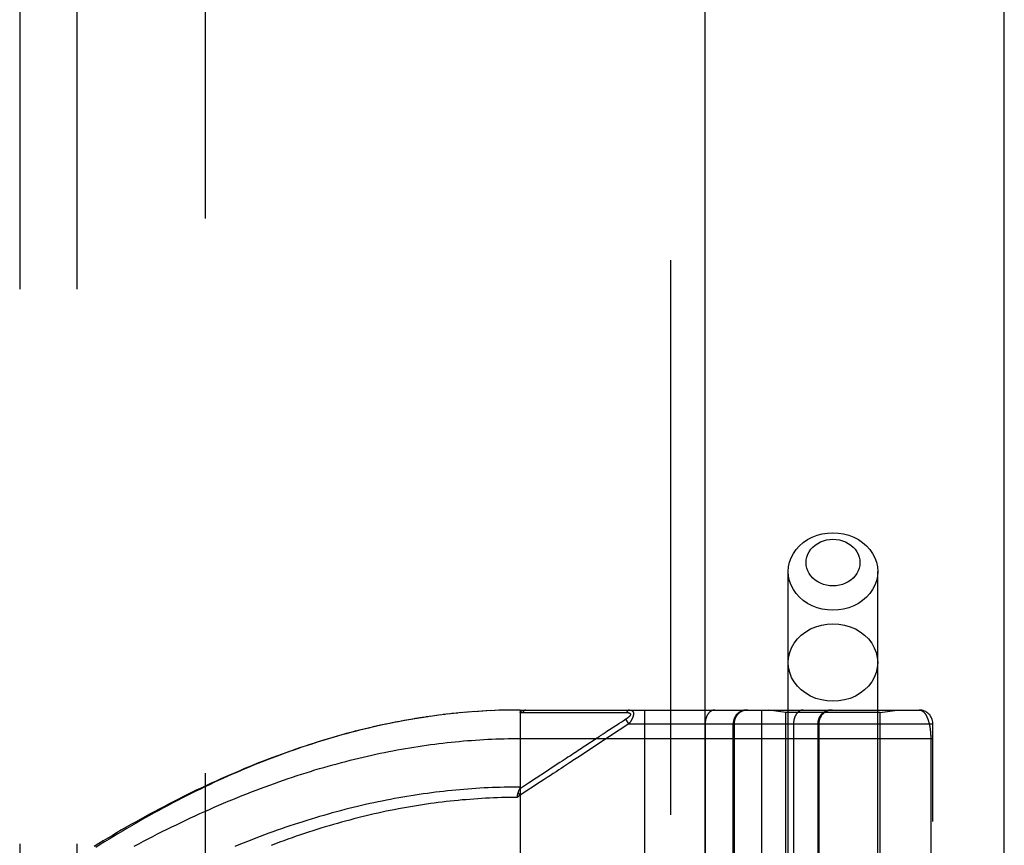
# Model space of a CAD drawing. Header units: inches. Extents: x 0 to 221, y 0 to 143.
# Tile 106 of 256: x 95.04 to 97.2, y 60.13 to 61.93. Entities that reach past the tile are written whole.
import ezdxf

# ---------------------------------------------------------------- set-up
doc = ezdxf.new("R2010")
doc.units = ezdxf.units.IN
doc.header["$LTSCALE"] = 12.142857
doc.header["$MEASUREMENT"] = 0
doc.linetypes.add('HIDDEN', pattern=[0.2, 0.1, -0.1])
doc.layers.get('0').update_dxf_attribs({"linetype": 'CONTINUOUS'})
for name, color, linetype in [('DEFAULT_2', 8, 'HIDDEN'), ('RIGHTHAND_DOOR_ASSEMBLY', 7, 'CONTINUOUS'), ('SUBPANEL', 7, 'CONTINUOUS')]:
    doc.layers.add(name, color=color, linetype=linetype)

msp = doc.modelspace()

# ---------------------------------------------------------------- linework, layer by layer
at = {"color": 3, "linetype": 'Continuous'}
msp.add_line((97.1972, 33.5496), (97.1972, 110.0793), dxfattribs=at)
at = {"layer": 'DEFAULT_2', "color": 8, "linetype": 'HIDDEN'}
msp.add_line((95.4472, 103.9976), (95.4472, 34.8936), dxfattribs=at)
at = {"layer": 'RIGHTHAND_DOOR_ASSEMBLY', "color": 8, "linetype": 'HIDDEN'}
for p, q in [((96.4665, 105.1206), (96.4665, 33.7706)), ((96.724, 57.5426), (96.724, 60.725)), ((96.92, 57.5426), (96.92, 60.725)), ((96.0368, 60.4182), (96.0249, 60.4173)), ((96.046, 60.4188), (96.0343, 60.418)), ((96.0551, 60.4194), (96.0437, 60.4187)), ((96.0642, 60.4199), (96.053, 60.4193)), ((96.0733, 60.4204), (96.0624, 60.4198)), ((96.0824, 60.4208), (96.0717, 60.4203)), ((96.0915, 60.4211), (96.0811, 60.4207)), ((96.1006, 60.4214), (96.0904, 60.4211)), ((96.1097, 60.4216), (96.0997, 60.4213)), ((96.1188, 60.4217), (96.1091, 60.4216)), ((96.1279, 60.4218), (96.1184, 60.4217)), ((96.137, 60.4218), (96.1277, 60.4218)), ((96.137, 60.4218), (97.0107, 60.4218)), ((96.137, 60.4218), (96.137, 59.7571)), ((96.4092, 60.4218), (96.4092, 57.7193)), ((96.6657, 60.4218), (96.6657, 57.7193)), ((96.719, 60.4166), (96.6815, 60.4218)), ((96.925, 60.4166), (96.9625, 60.4218)), ((95.9357, 60.4072), (95.921, 60.405)), ((95.9449, 60.4085), (95.9305, 60.4065)), ((95.9542, 60.4098), (95.94, 60.4078)), ((95.9634, 60.411), (95.9495, 60.4092)), ((95.9726, 60.4121), (95.959, 60.4104)), ((95.9818, 60.4131), (95.9684, 60.4116)), ((95.991, 60.4141), (95.9779, 60.4127)), ((96.0002, 60.4151), (95.9873, 60.4138)), ((96.0094, 60.416), (95.9967, 60.4147)), ((96.0185, 60.4168), (96.0061, 60.4157)), ((96.0277, 60.4175), (96.0155, 60.4165)), ((96.143, 60.4162), (96.167, 60.4162)), ((96.3356, 60.4163), (96.3393, 60.4163)), ((96.3393, 60.4163), (96.3427, 60.4163)), ((96.3427, 60.4163), (96.346, 60.4163)), ((96.346, 60.4163), (96.3506, 60.4163)), ((96.3506, 60.4163), (96.3536, 60.4163)), ((96.3536, 60.4163), (96.3698, 60.4164)), ((96.3624, 60.3977), (96.36, 60.3962)), ((96.3687, 60.4019), (96.3624, 60.3977)), ((96.3753, 60.3918), (96.3687, 60.4019)), ((96.925, 60.4166), (96.719, 60.4166)), ((96.719, 59.8706), (96.719, 60.4166)), ((96.925, 59.8706), (96.925, 60.4166)), ((96.3463, 60.3872), (96.3249, 60.3731)), ((96.3753, 60.3918), (96.3326, 60.3637)), ((96.35, 60.3896), (96.3463, 60.3872)), ((96.36, 60.3962), (96.3548, 60.3928)), ((96.3753, 60.3918), (97.0407, 60.3918)), ((96.5422, 60.3918), (96.5422, 57.7493)), ((96.6032, 59.8706), (96.6032, 60.3918)), ((96.6055, 60.3918), (96.6055, 59.8706)), ((96.92, 60.3906), (96.724, 60.3906)), ((96.7357, 60.3918), (96.7357, 57.7493)), ((96.7888, 60.3918), (96.7888, 57.7493)), ((96.7908, 60.3918), (96.7908, 57.7493)), ((97.0407, 57.7493), (97.0407, 60.3918)), ((96.137, 60.3593), (97.0407, 60.3593)), ((96.2987, 60.3559), (96.2855, 60.3472)), ((97.0361, 60.3602), (97.0361, 60.0781)), ((96.155, 60.2614), (96.1358, 60.2488)), ((96.137, 60.2351), (96.1302, 60.2305)), ((96.1302, 60.2305), (96.1309, 60.2336)), ((96.1309, 60.2336), (96.1312, 60.2348)), ((96.1312, 60.2348), (96.1314, 60.2361)), ((96.137, 60.2351), (96.1329, 60.2413))]:
    msp.add_line(p, q, dxfattribs=at)
at = {"layer": 'RIGHTHAND_DOOR_ASSEMBLY', "color": 3, "linetype": 'Continuous'}
msp.add_line((96.5415, 105.1206), (96.5415, 33.7706), dxfattribs=at)
at = {"layer": 'RIGHTHAND_DOOR_ASSEMBLY', "color": 8, "linetype": 'HIDDEN'}
for points in [[(96.724, 60.725), (96.7247, 60.7352), (96.7268, 60.7453), (96.7303, 60.755), (96.7352, 60.7644), (96.7413, 60.7732), (96.7486, 60.7812), (96.757, 60.7885), (96.7663, 60.7948), (96.7764, 60.8001), (96.7872, 60.8043), (96.7985, 60.8074), (96.8102, 60.8092), (96.822, 60.8098)], [(96.822, 60.8098), (96.8338, 60.8092), (96.8454, 60.8074), (96.8567, 60.8043), (96.8675, 60.8001), (96.8776, 60.7948), (96.887, 60.7885), (96.8953, 60.7812), (96.9026, 60.7732), (96.9087, 60.7644), (96.9136, 60.755), (96.9171, 60.7453), (96.9193, 60.7352), (96.92, 60.725)], [(96.822, 60.6934), (96.8148, 60.6937), (96.8079, 60.6948), (96.8011, 60.6967), (96.7946, 60.6992), (96.7885, 60.7024), (96.7829, 60.7062), (96.7778, 60.7106), (96.7734, 60.7154), (96.7697, 60.7207), (96.7668, 60.7263), (96.7647, 60.7322), (96.7634, 60.7383), (96.763, 60.7445), (96.7634, 60.7506), (96.7647, 60.7567), (96.7668, 60.7626), (96.7697, 60.7682), (96.7734, 60.7735), (96.7778, 60.7783), (96.7829, 60.7827), (96.7885, 60.7865), (96.7946, 60.7897), (96.8011, 60.7922), (96.8079, 60.7941), (96.8148, 60.7952), (96.822, 60.7955)], [(96.822, 60.7955), (96.8291, 60.7952), (96.8361, 60.7941), (96.8429, 60.7922), (96.8494, 60.7897), (96.8555, 60.7865), (96.8611, 60.7827), (96.8661, 60.7783), (96.8705, 60.7735), (96.8742, 60.7682), (96.8771, 60.7626), (96.8792, 60.7567), (96.8805, 60.7506), (96.881, 60.7444), (96.8805, 60.7383), (96.8792, 60.7322), (96.8771, 60.7263), (96.8742, 60.7207), (96.8705, 60.7154), (96.8661, 60.7106), (96.8611, 60.7062), (96.8555, 60.7024), (96.8494, 60.6992), (96.8429, 60.6967), (96.8361, 60.6948), (96.8291, 60.6937), (96.822, 60.6934)], [(96.822, 60.6401), (96.8102, 60.6407), (96.7985, 60.6425), (96.7872, 60.6456), (96.7764, 60.6498), (96.7663, 60.6551), (96.757, 60.6614), (96.7486, 60.6687), (96.7413, 60.6767), (96.7352, 60.6855), (96.7303, 60.6949), (96.7268, 60.7046), (96.7247, 60.7147), (96.724, 60.725)], [(96.92, 60.725), (96.9193, 60.7147), (96.9171, 60.7046), (96.9136, 60.6949), (96.9087, 60.6855), (96.9026, 60.6767), (96.8953, 60.6687), (96.887, 60.6614), (96.8776, 60.6551), (96.8675, 60.6498), (96.8567, 60.6456), (96.8454, 60.6425), (96.8338, 60.6407), (96.822, 60.6401)], [(96.724, 60.5257), (96.7248, 60.5368), (96.7273, 60.5477), (96.7314, 60.5582), (96.7371, 60.5681), (96.7442, 60.5774), (96.7527, 60.5857), (96.7623, 60.593), (96.773, 60.5992), (96.7845, 60.6041), (96.7966, 60.6077), (96.8092, 60.6098), (96.822, 60.6106)], [(96.822, 60.6106), (96.8348, 60.6098), (96.8473, 60.6077), (96.8595, 60.6041), (96.871, 60.5992), (96.8816, 60.593), (96.8913, 60.5857), (96.8997, 60.5774), (96.9068, 60.5681), (96.9125, 60.5582), (96.9166, 60.5477), (96.9191, 60.5368), (96.92, 60.5257)], [(96.822, 60.4408), (96.8092, 60.4416), (96.7966, 60.4437), (96.7845, 60.4473), (96.773, 60.4522), (96.7623, 60.4584), (96.7527, 60.4657), (96.7442, 60.474), (96.7371, 60.4833), (96.7314, 60.4932), (96.7273, 60.5037), (96.7248, 60.5146), (96.724, 60.5257)], [(96.92, 60.5257), (96.9191, 60.5146), (96.9166, 60.5037), (96.9125, 60.4932), (96.9068, 60.4833), (96.8997, 60.474), (96.8913, 60.4657), (96.8816, 60.4584), (96.871, 60.4522), (96.8595, 60.4473), (96.8473, 60.4437), (96.8348, 60.4416), (96.822, 60.4408)], [(96.137, 60.416), (96.137, 60.4162), (96.137, 60.4163), (96.137, 60.4165), (96.137, 60.4166), (96.137, 60.4168), (96.1371, 60.4169), (96.1371, 60.4171), (96.1372, 60.4172), (96.1372, 60.4174), (96.1373, 60.4175), (96.1373, 60.4176), (96.1374, 60.4178), (96.1375, 60.4179), (96.1376, 60.418), (96.1377, 60.4181), (96.1378, 60.4183), (96.1378, 60.4184), (96.138, 60.4185), (96.1381, 60.4187), (96.1382, 60.4188), (96.1383, 60.4189), (96.1384, 60.419), (96.1386, 60.4191), (96.1387, 60.4193), (96.1389, 60.4194), (96.1391, 60.4195), (96.1392, 60.4196), (96.1394, 60.4197), (96.1396, 60.4198), (96.1398, 60.4199), (96.14, 60.4201), (96.1402, 60.4202), (96.1405, 60.4203), (96.1407, 60.4204), (96.1409, 60.4205), (96.1412, 60.4206), (96.1415, 60.4207), (96.1418, 60.4208), (96.1421, 60.4209), (96.1424, 60.421), (96.1427, 60.4211), (96.1431, 60.4211), (96.1434, 60.4212), (96.1438, 60.4213), (96.1442, 60.4214), (96.1446, 60.4215), (96.145, 60.4215), (96.1455, 60.4216), (96.1459, 60.4216), (96.1464, 60.4217), (96.1469, 60.4217), (96.1474, 60.4218), (96.148, 60.4218), (96.1485, 60.4218), (96.1491, 60.4218), (96.1497, 60.4218)], [(96.1497, 60.4218), (96.1495, 60.4218), (96.1492, 60.4218), (96.149, 60.4218), (96.1488, 60.4218), (96.1486, 60.4217), (96.1483, 60.4217), (96.1481, 60.4216), (96.1479, 60.4215), (96.1477, 60.4214), (96.1474, 60.4213), (96.1472, 60.4212), (96.147, 60.4211), (96.1468, 60.421), (96.1466, 60.4208), (96.1464, 60.4207), (96.1462, 60.4205), (96.146, 60.4203), (96.1458, 60.4202), (96.1456, 60.42), (96.1454, 60.4198), (96.1452, 60.4196), (96.145, 60.4194), (96.1448, 60.4191), (96.1446, 60.4189), (96.1444, 60.4187), (96.1443, 60.4184), (96.1441, 60.4182), (96.1439, 60.4179), (96.1437, 60.4176), (96.1436, 60.4174), (96.1434, 60.4171), (96.1433, 60.4168), (96.1431, 60.4165), (96.143, 60.4162)], [(96.3765, 60.4218), (96.3762, 60.4218), (96.376, 60.4218), (96.3758, 60.4218), (96.3756, 60.4218), (96.3754, 60.4217), (96.3751, 60.4217), (96.3749, 60.4216), (96.3747, 60.4215), (96.3745, 60.4214), (96.3743, 60.4213), (96.3741, 60.4212), (96.3738, 60.4211), (96.3736, 60.421), (96.3734, 60.4209), (96.3732, 60.4207), (96.373, 60.4206), (96.3728, 60.4204), (96.3726, 60.4202), (96.3724, 60.4201), (96.3722, 60.4199), (96.372, 60.4197), (96.3718, 60.4195), (96.3716, 60.4192), (96.3715, 60.419), (96.3713, 60.4188), (96.3711, 60.4185), (96.3709, 60.4183), (96.3708, 60.418), (96.3706, 60.4178), (96.3704, 60.4175), (96.3703, 60.4172), (96.3701, 60.417), (96.37, 60.4167), (96.3698, 60.4164)], [(96.3765, 60.4218), (96.3769, 60.4218), (96.3773, 60.4218), (96.3777, 60.4218), (96.3781, 60.4217), (96.3785, 60.4217), (96.3788, 60.4216), (96.3792, 60.4216), (96.3795, 60.4215), (96.3798, 60.4214), (96.3801, 60.4213), (96.3804, 60.4212), (96.3807, 60.4211), (96.3809, 60.421), (96.3812, 60.4209), (96.3814, 60.4208), (96.3816, 60.4206), (96.3818, 60.4205), (96.382, 60.4204), (96.3822, 60.4202), (96.3824, 60.4201), (96.3826, 60.4199), (96.3828, 60.4198), (96.383, 60.4196), (96.3831, 60.4195), (96.3833, 60.4193), (96.3834, 60.4192), (96.3835, 60.419), (96.3837, 60.4188), (96.3838, 60.4186), (96.3839, 60.4185), (96.384, 60.4183), (96.3841, 60.4181), (96.3842, 60.4179), (96.3843, 60.4177), (96.3844, 60.4175), (96.3845, 60.4173), (96.3846, 60.4171), (96.3847, 60.4169), (96.3847, 60.4167), (96.3848, 60.4164), (96.3849, 60.4162), (96.3849, 60.416), (96.385, 60.4158), (96.385, 60.4155), (96.385, 60.4153), (96.3851, 60.4151), (96.3851, 60.4148), (96.3851, 60.4146), (96.3851, 60.4143), (96.3852, 60.4141), (96.3852, 60.4138), (96.3852, 60.4135), (96.3852, 60.4133), (96.3852, 60.413), (96.3851, 60.4127), (96.3851, 60.4125), (96.3851, 60.4122), (96.3851, 60.4119), (96.385, 60.4116), (96.385, 60.4113), (96.3849, 60.411), (96.3849, 60.4107), (96.3848, 60.4104), (96.3848, 60.4101), (96.3847, 60.4097), (96.3846, 60.4094), (96.3845, 60.4091), (96.3844, 60.4088), (96.3844, 60.4084), (96.3842, 60.4081), (96.3841, 60.4077), (96.384, 60.4074), (96.3839, 60.407), (96.3838, 60.4066), (96.3836, 60.4063), (96.3835, 60.4059), (96.3834, 60.4055), (96.3832, 60.4051), (96.383, 60.4047), (96.3829, 60.4043), (96.3827, 60.4039), (96.3825, 60.4035), (96.3823, 60.4031), (96.3821, 60.4027), (96.3819, 60.4022), (96.3817, 60.4018), (96.3814, 60.4013), (96.3812, 60.4009), (96.3809, 60.4004), (96.3806, 60.3999), (96.3804, 60.3994), (96.3801, 60.3989), (96.3798, 60.3984), (96.3794, 60.3979), (96.3791, 60.3973), (96.3788, 60.3968), (96.3784, 60.3962), (96.378, 60.3956), (96.3776, 60.395), (96.3772, 60.3944), (96.3767, 60.3938), (96.3763, 60.3931), (96.3758, 60.3925), (96.3753, 60.3918)], [(96.5634, 60.4218), (96.5629, 60.4218), (96.5625, 60.4218), (96.562, 60.4218), (96.5615, 60.4217), (96.5611, 60.4217), (96.5606, 60.4216), (96.5602, 60.4215), (96.5597, 60.4214), (96.5593, 60.4213), (96.5588, 60.4211), (96.5583, 60.421), (96.5579, 60.4208), (96.5575, 60.4206), (96.557, 60.4205), (96.5566, 60.4202), (96.5561, 60.42), (96.5557, 60.4198), (96.5553, 60.4196), (96.5548, 60.4193), (96.5544, 60.419), (96.554, 60.4187), (96.5536, 60.4185), (96.5532, 60.4181), (96.5528, 60.4178), (96.5524, 60.4175), (96.552, 60.4171), (96.5516, 60.4168), (96.5512, 60.4164), (96.5508, 60.416), (96.5505, 60.4156), (96.5501, 60.4152), (96.5498, 60.4148), (96.5494, 60.4144), (96.5491, 60.414), (96.5487, 60.4135), (96.5484, 60.4131), (96.5481, 60.4126), (96.5478, 60.4121), (96.5474, 60.4116), (96.5471, 60.4111), (96.5468, 60.4106), (96.5466, 60.4101), (96.5463, 60.4096), (96.546, 60.409), (96.5458, 60.4085), (96.5455, 60.408), (96.5453, 60.4074), (96.545, 60.4068), (96.5448, 60.4063), (96.5446, 60.4057), (96.5444, 60.4051), (96.5442, 60.4045), (96.544, 60.4039), (96.5438, 60.4033), (96.5436, 60.4027), (96.5435, 60.4021), (96.5433, 60.4015), (96.5432, 60.4009), (96.543, 60.4002), (96.5429, 60.3996), (96.5428, 60.399), (96.5427, 60.3983), (96.5426, 60.3977), (96.5425, 60.397), (96.5424, 60.3964), (96.5424, 60.3958), (96.5423, 60.3951), (96.5423, 60.3945), (96.5422, 60.3938), (96.5422, 60.3931), (96.5422, 60.3925), (96.5422, 60.3918)], [(96.6352, 60.4218), (96.6346, 60.4218), (96.6339, 60.4218), (96.6333, 60.4218), (96.6326, 60.4217), (96.632, 60.4217), (96.6313, 60.4216), (96.6307, 60.4215), (96.6301, 60.4214), (96.6294, 60.4213), (96.6288, 60.4211), (96.6282, 60.421), (96.6275, 60.4208), (96.6269, 60.4206), (96.6263, 60.4205), (96.6257, 60.4202), (96.6251, 60.42), (96.6245, 60.4198), (96.6239, 60.4196), (96.6233, 60.4193), (96.6227, 60.419), (96.6221, 60.4187), (96.6215, 60.4185), (96.6209, 60.4181), (96.6204, 60.4178), (96.6198, 60.4175), (96.6193, 60.4171), (96.6187, 60.4168), (96.6182, 60.4164), (96.6177, 60.416), (96.6172, 60.4156), (96.6166, 60.4152), (96.6161, 60.4148), (96.6157, 60.4144), (96.6152, 60.414), (96.6147, 60.4135), (96.6142, 60.4131), (96.6138, 60.4126), (96.6133, 60.4121), (96.6129, 60.4116), (96.6125, 60.4111), (96.6121, 60.4106), (96.6117, 60.4101), (96.6113, 60.4096), (96.6109, 60.409), (96.6105, 60.4085), (96.6102, 60.408), (96.6098, 60.4074), (96.6095, 60.4068), (96.6092, 60.4063), (96.6089, 60.4057), (96.6086, 60.4051), (96.6083, 60.4045), (96.6081, 60.4039), (96.6078, 60.4033), (96.6076, 60.4027), (96.6073, 60.4021), (96.6071, 60.4015), (96.6069, 60.4009), (96.6067, 60.4002), (96.6066, 60.3996), (96.6064, 60.399), (96.6062, 60.3983), (96.6061, 60.3977), (96.606, 60.397), (96.6059, 60.3964), (96.6058, 60.3958), (96.6057, 60.3951), (96.6057, 60.3945), (96.6056, 60.3938), (96.6056, 60.3931), (96.6055, 60.3925), (96.6055, 60.3918)], [(96.7569, 60.4218), (96.7565, 60.4218), (96.756, 60.4218), (96.7555, 60.4218), (96.7551, 60.4217), (96.7546, 60.4217), (96.7542, 60.4216), (96.7537, 60.4215), (96.7532, 60.4214), (96.7528, 60.4213), (96.7523, 60.4211), (96.7519, 60.421), (96.7514, 60.4208), (96.751, 60.4206), (96.7505, 60.4205), (96.7501, 60.4202), (96.7497, 60.42), (96.7492, 60.4198), (96.7488, 60.4196), (96.7484, 60.4193), (96.748, 60.419), (96.7475, 60.4187), (96.7471, 60.4185), (96.7467, 60.4181), (96.7463, 60.4178), (96.7459, 60.4175), (96.7455, 60.4171), (96.7451, 60.4168), (96.7448, 60.4164), (96.7444, 60.416), (96.744, 60.4156), (96.7437, 60.4152), (96.7433, 60.4148), (96.7429, 60.4144), (96.7426, 60.414), (96.7423, 60.4135), (96.7419, 60.4131), (96.7416, 60.4126), (96.7413, 60.4121), (96.741, 60.4116), (96.7407, 60.4111), (96.7404, 60.4106), (96.7401, 60.4101), (96.7398, 60.4096), (96.7396, 60.409), (96.7393, 60.4085), (96.739, 60.408), (96.7388, 60.4074), (96.7386, 60.4068), (96.7383, 60.4063), (96.7381, 60.4057), (96.7379, 60.4051), (96.7377, 60.4045), (96.7375, 60.4039), (96.7373, 60.4033), (96.7372, 60.4027), (96.737, 60.4021), (96.7368, 60.4015), (96.7367, 60.4009), (96.7366, 60.4002), (96.7364, 60.3996), (96.7363, 60.399), (96.7362, 60.3983), (96.7361, 60.3977), (96.736, 60.397), (96.736, 60.3964), (96.7359, 60.3958), (96.7358, 60.3951), (96.7358, 60.3945), (96.7358, 60.3938), (96.7357, 60.3931), (96.7357, 60.3925), (96.7357, 60.3918)], [(96.8185, 60.4218), (96.8178, 60.4218), (96.8172, 60.4218), (96.8165, 60.4218), (96.8159, 60.4217), (96.8152, 60.4217), (96.8146, 60.4216), (96.8139, 60.4215), (96.8133, 60.4214), (96.8127, 60.4213), (96.812, 60.4211), (96.8114, 60.421), (96.8108, 60.4208), (96.8102, 60.4206), (96.8095, 60.4205), (96.8089, 60.4202), (96.8083, 60.42), (96.8077, 60.4198), (96.8071, 60.4196), (96.8065, 60.4193), (96.8059, 60.419), (96.8053, 60.4187), (96.8048, 60.4185), (96.8042, 60.4181), (96.8036, 60.4178), (96.8031, 60.4175), (96.8025, 60.4171), (96.802, 60.4168), (96.8014, 60.4164), (96.8009, 60.416), (96.8004, 60.4156), (96.7999, 60.4152), (96.7994, 60.4148), (96.7989, 60.4144), (96.7984, 60.414), (96.7979, 60.4135), (96.7975, 60.4131), (96.797, 60.4126), (96.7966, 60.4121), (96.7961, 60.4116), (96.7957, 60.4111), (96.7953, 60.4106), (96.7949, 60.4101), (96.7945, 60.4096), (96.7941, 60.409), (96.7938, 60.4085), (96.7934, 60.408), (96.7931, 60.4074), (96.7928, 60.4068), (96.7924, 60.4063), (96.7921, 60.4057), (96.7918, 60.4051), (96.7916, 60.4045), (96.7913, 60.4039), (96.791, 60.4033), (96.7908, 60.4027), (96.7906, 60.4021), (96.7904, 60.4015), (96.7902, 60.4009), (96.79, 60.4002), (96.7898, 60.3996), (96.7896, 60.399), (96.7895, 60.3983), (96.7894, 60.3977), (96.7892, 60.397), (96.7891, 60.3964), (96.789, 60.3958), (96.789, 60.3951), (96.7889, 60.3945), (96.7888, 60.3938), (96.7888, 60.3931), (96.7888, 60.3925), (96.7888, 60.3918)], [(97.0107, 60.4218), (97.0113, 60.4218), (97.0119, 60.4218), (97.0125, 60.4217), (97.0131, 60.4216), (97.0137, 60.4215), (97.0143, 60.4213), (97.0148, 60.4211), (97.0154, 60.4209), (97.0159, 60.4207), (97.0164, 60.4204), (97.017, 60.4201), (97.0175, 60.4198), (97.018, 60.4195), (97.0185, 60.4192), (97.019, 60.4188), (97.0195, 60.4184), (97.02, 60.418), (97.0205, 60.4175), (97.0209, 60.4171), (97.0214, 60.4166), (97.0218, 60.4161), (97.0223, 60.4156), (97.0227, 60.4151), (97.0231, 60.4146), (97.0236, 60.414), (97.024, 60.4134), (97.0244, 60.4129), (97.0248, 60.4123), (97.0251, 60.4116), (97.0255, 60.411), (97.0259, 60.4104), (97.0262, 60.4097), (97.0266, 60.4091), (97.027, 60.4084), (97.0273, 60.4077), (97.0276, 60.407), (97.0279, 60.4063), (97.0283, 60.4056), (97.0286, 60.4049), (97.0289, 60.4041), (97.0292, 60.4034), (97.0295, 60.4026), (97.0297, 60.4019), (97.03, 60.4011), (97.0303, 60.4003), (97.0305, 60.3995), (97.0308, 60.3988), (97.031, 60.398), (97.0313, 60.3972), (97.0315, 60.3964), (97.0317, 60.3955), (97.032, 60.3947), (97.0322, 60.3939), (97.0324, 60.3931), (97.0326, 60.3922), (97.0328, 60.3914), (97.033, 60.3906), (97.0331, 60.3897), (97.0333, 60.3889), (97.0335, 60.388), (97.0336, 60.3872), (97.0338, 60.3863), (97.034, 60.3855), (97.0341, 60.3846), (97.0343, 60.3837), (97.0344, 60.3829), (97.0345, 60.382), (97.0346, 60.3811), (97.0348, 60.3803), (97.0349, 60.3794), (97.035, 60.3785), (97.0351, 60.3777), (97.0352, 60.3768), (97.0353, 60.376), (97.0354, 60.3751), (97.0354, 60.3743), (97.0355, 60.3734), (97.0356, 60.3726), (97.0356, 60.3718), (97.0357, 60.3709), (97.0358, 60.3701), (97.0358, 60.3693), (97.0359, 60.3684), (97.0359, 60.3676), (97.036, 60.3668), (97.036, 60.366), (97.036, 60.3651), (97.036, 60.3643), (97.0361, 60.3635), (97.0361, 60.3627), (97.0361, 60.3618), (97.0361, 60.361), (97.0361, 60.3602)], [(95.921, 60.405), (95.9115, 60.4035), (95.9019, 60.4019), (95.8924, 60.4003), (95.8828, 60.3986), (95.8732, 60.3968), (95.8635, 60.3949), (95.8539, 60.393), (95.8442, 60.391), (95.8345, 60.389), (95.8248, 60.3869), (95.8151, 60.3847), (95.8053, 60.3824), (95.7956, 60.38), (95.7857, 60.3776), (95.7759, 60.3752), (95.7661, 60.3726), (95.7562, 60.37), (95.7463, 60.3673), (95.7364, 60.3645), (95.7264, 60.3616), (95.7165, 60.3587), (95.7065, 60.3557), (95.6965, 60.3527), (95.6864, 60.3495), (95.6764, 60.3463), (95.6663, 60.343), (95.6562, 60.3396), (95.646, 60.3362), (95.6359, 60.3327), (95.6257, 60.3291), (95.6155, 60.3254), (95.6053, 60.3217), (95.595, 60.3179), (95.5848, 60.314), (95.5745, 60.31), (95.5642, 60.306), (95.5539, 60.3018), (95.5436, 60.2976), (95.5332, 60.2934), (95.5229, 60.289), (95.5125, 60.2846), (95.5021, 60.2801), (95.4917, 60.2756), (95.4813, 60.271), (95.4709, 60.2663), (95.4605, 60.2615), (95.4501, 60.2566), (95.4396, 60.2517), (95.4292, 60.2468), (95.4188, 60.2417), (95.4084, 60.2366), (95.398, 60.2315), (95.3876, 60.2262), (95.3772, 60.2209), (95.3668, 60.2156), (95.3564, 60.2102), (95.3461, 60.2047), (95.3358, 60.1992), (95.3255, 60.1936), (95.3152, 60.188), (95.3049, 60.1824), (95.2947, 60.1766), (95.2845, 60.1709), (95.2743, 60.1651), (95.2642, 60.1592), (95.2541, 60.1533), (95.2441, 60.1474), (95.2341, 60.1414), (95.2241, 60.1354), (95.2142, 60.1294), (95.2043, 60.1233)], [(95.9264, 60.4058), (95.9171, 60.4044), (95.9078, 60.4029), (95.8985, 60.4013), (95.8891, 60.3997), (95.8798, 60.398), (95.8704, 60.3962), (95.861, 60.3944), (95.8516, 60.3925), (95.8421, 60.3905), (95.8327, 60.3885), (95.8232, 60.3864), (95.8137, 60.3842), (95.8041, 60.382), (95.7946, 60.3797), (95.785, 60.3773), (95.7754, 60.3749), (95.7658, 60.3724), (95.7561, 60.3698), (95.7465, 60.3671), (95.7368, 60.3644), (95.7271, 60.3616), (95.7173, 60.3587), (95.7075, 60.3558), (95.6977, 60.3528), (95.688, 60.3497), (95.6782, 60.3466), (95.6684, 60.3434), (95.6587, 60.3401), (95.649, 60.3368), (95.6393, 60.3335), (95.6297, 60.33), (95.6201, 60.3266), (95.6105, 60.3231), (95.6009, 60.3195), (95.5913, 60.3158), (95.5817, 60.3121), (95.5722, 60.3084), (95.5626, 60.3046), (95.553, 60.3007), (95.5434, 60.2967), (95.5338, 60.2927), (95.5242, 60.2887), (95.5146, 60.2845), (95.505, 60.2803), (95.4953, 60.2761), (95.4857, 60.2717), (95.4759, 60.2673), (95.4662, 60.2628), (95.4564, 60.2582), (95.4465, 60.2535), (95.4366, 60.2487), (95.4266, 60.2439), (95.4166, 60.2389), (95.4065, 60.2339), (95.3964, 60.2288), (95.3863, 60.2236), (95.3762, 60.2183), (95.366, 60.213), (95.3559, 60.2076), (95.3458, 60.2021), (95.3357, 60.1966), (95.3256, 60.1911), (95.3156, 60.1855), (95.3056, 60.1798), (95.2957, 60.1741), (95.2857, 60.1684), (95.2758, 60.1626), (95.266, 60.1568), (95.2562, 60.1509), (95.2464, 60.145), (95.2367, 60.1391), (95.227, 60.1331), (95.2174, 60.1271), (95.2078, 60.1211)], [(96.137, 60.416), (96.1379, 60.4161), (96.1389, 60.4161), (96.1399, 60.4161), (96.1409, 60.4162), (96.142, 60.4162), (96.143, 60.4162)], [(96.167, 60.4162), (96.1724, 60.4162), (96.1775, 60.4162), (96.1826, 60.4162), (96.1875, 60.4162), (96.1923, 60.4162), (96.197, 60.4162), (96.2016, 60.4162), (96.206, 60.4162), (96.2103, 60.4162), (96.2144, 60.4162), (96.2184, 60.4162), (96.2223, 60.4162), (96.2261, 60.4162), (96.2299, 60.4162), (96.2337, 60.4162), (96.2375, 60.4162), (96.2489, 60.4162)], [(96.2489, 60.4162), (96.2527, 60.4162), (96.2563, 60.4162), (96.2599, 60.4162), (96.2633, 60.4162), (96.2665, 60.4162), (96.2696, 60.4162), (96.2782, 60.4162)], [(96.2782, 60.4162), (96.2809, 60.4162), (96.2835, 60.4162), (96.2861, 60.4162), (96.2886, 60.4162), (96.2912, 60.4162), (96.2963, 60.4162)], [(96.2963, 60.4162), (96.2989, 60.4162), (96.3015, 60.4162), (96.3066, 60.4162)], [(96.3066, 60.4162), (96.3092, 60.4162), (96.3118, 60.4162), (96.3144, 60.4162), (96.3294, 60.4163)], [(96.3294, 60.4163), (96.3316, 60.4163), (96.3356, 60.4163)], [(96.3698, 60.4164), (96.3703, 60.4164), (96.3707, 60.4164), (96.3711, 60.4163), (96.3715, 60.4163), (96.3719, 60.4163), (96.3722, 60.4163), (96.3726, 60.4162), (96.3729, 60.4162), (96.3732, 60.4162), (96.3735, 60.4161), (96.3738, 60.4161), (96.374, 60.416), (96.3743, 60.416), (96.3745, 60.4159), (96.3748, 60.4159), (96.375, 60.4158), (96.3752, 60.4158), (96.3754, 60.4157), (96.3756, 60.4156), (96.3758, 60.4156), (96.376, 60.4155), (96.3762, 60.4154), (96.3763, 60.4154), (96.3765, 60.4153), (96.3767, 60.4152), (96.3768, 60.4151), (96.3769, 60.415), (96.3771, 60.415), (96.3772, 60.4149), (96.3773, 60.4148), (96.3774, 60.4147), (96.3775, 60.4146), (96.3776, 60.4145), (96.3777, 60.4144), (96.3778, 60.4143), (96.3779, 60.4142), (96.378, 60.4142), (96.3781, 60.4141), (96.3781, 60.414), (96.3782, 60.4138), (96.3783, 60.4137), (96.3783, 60.4136), (96.3784, 60.4135), (96.3784, 60.4134), (96.3785, 60.4133), (96.3785, 60.4132), (96.3785, 60.4131), (96.3785, 60.413), (96.3786, 60.4128), (96.3786, 60.4127), (96.3786, 60.4126), (96.3786, 60.4125), (96.3786, 60.4123), (96.3786, 60.4122), (96.3786, 60.4121), (96.3785, 60.4119), (96.3785, 60.4118), (96.3785, 60.4117), (96.3784, 60.4115), (96.3784, 60.4114), (96.3784, 60.4112), (96.3783, 60.4111), (96.3782, 60.4109), (96.3782, 60.4108), (96.3781, 60.4106), (96.378, 60.4105), (96.378, 60.4103), (96.3779, 60.4102), (96.3778, 60.41), (96.3777, 60.4098), (96.3776, 60.4097), (96.3774, 60.4095), (96.3773, 60.4093), (96.3772, 60.4091), (96.3771, 60.409), (96.3769, 60.4088), (96.3768, 60.4086), (96.3766, 60.4084), (96.3764, 60.4082), (96.3763, 60.408), (96.3761, 60.4078), (96.3759, 60.4076), (96.3757, 60.4074), (96.3755, 60.4072), (96.3753, 60.407), (96.3751, 60.4068), (96.3748, 60.4066), (96.3746, 60.4063), (96.3743, 60.4061), (96.374, 60.4059), (96.3738, 60.4056), (96.3735, 60.4054), (96.3732, 60.4051), (96.3728, 60.4048), (96.3725, 60.4046), (96.3722, 60.4043), (96.3718, 60.404), (96.3714, 60.4037), (96.371, 60.4034), (96.3706, 60.4031), (96.3701, 60.4028), (96.3696, 60.4025), (96.3692, 60.4022), (96.3687, 60.4019)], [(96.3548, 60.3928), (96.3533, 60.3918), (96.35, 60.3896)], [(95.2918, 60.1236), (95.302, 60.1291), (95.3122, 60.1345), (95.3225, 60.1398), (95.3328, 60.1451), (95.343, 60.1504), (95.3533, 60.1556), (95.3636, 60.1607), (95.374, 60.1658), (95.3843, 60.1708), (95.3946, 60.1758), (95.4049, 60.1807), (95.4152, 60.1855), (95.4255, 60.1903), (95.4358, 60.195), (95.4461, 60.1997), (95.4564, 60.2043), (95.4667, 60.2088), (95.477, 60.2132), (95.4872, 60.2176), (95.4975, 60.2219), (95.5077, 60.2262), (95.5179, 60.2303), (95.5281, 60.2345), (95.5382, 60.2385), (95.5484, 60.2424), (95.5585, 60.2463), (95.5686, 60.2502), (95.5786, 60.2539), (95.5887, 60.2576), (95.5987, 60.2612), (95.6087, 60.2647), (95.6187, 60.2682), (95.6286, 60.2716), (95.6385, 60.2749), (95.6484, 60.2782), (95.6582, 60.2814), (95.6681, 60.2845), (95.6779, 60.2875), (95.6876, 60.2905), (95.6974, 60.2934), (95.7071, 60.2962), (95.7167, 60.299), (95.7264, 60.3017), (95.736, 60.3043), (95.7456, 60.3069), (95.7551, 60.3094), (95.7647, 60.3118), (95.7742, 60.3142), (95.7836, 60.3165), (95.7931, 60.3188), (95.8025, 60.3209), (95.8119, 60.323), (95.8212, 60.3251), (95.8306, 60.3271), (95.8399, 60.329), (95.8492, 60.3308), (95.8584, 60.3326), (95.8677, 60.3344), (95.8769, 60.336), (95.8861, 60.3376), (95.8952, 60.3392), (95.9044, 60.3407), (95.9135, 60.3421), (95.9226, 60.3435), (95.9317, 60.3448), (95.9407, 60.346), (95.9498, 60.3472), (95.9588, 60.3484), (95.9678, 60.3494), (95.9768, 60.3505), (95.9858, 60.3514), (95.9948, 60.3523), (96.0037, 60.3532), (96.0127, 60.354), (96.0216, 60.3547), (96.0305, 60.3554), (96.0394, 60.356), (96.0483, 60.3566), (96.0572, 60.3571), (96.0661, 60.3576), (96.075, 60.358)], [(96.075, 60.358), (96.0838, 60.3584), (96.0927, 60.3587), (96.1016, 60.3589), (96.1104, 60.3591), (96.1193, 60.3592), (96.1281, 60.3593), (96.137, 60.3593)], [(96.3326, 60.3637), (96.2632, 60.3181), (96.2596, 60.3157), (96.256, 60.3134), (96.2524, 60.311), (96.2486, 60.3085), (96.2447, 60.3059), (96.2406, 60.3032), (96.2362, 60.3003), (96.2316, 60.2973), (96.2266, 60.294), (96.2213, 60.2905), (96.2156, 60.2868), (96.2096, 60.2828), (96.2032, 60.2786), (96.1964, 60.2741), (96.1892, 60.2694), (96.1816, 60.2644), (96.137, 60.2351)], [(96.3249, 60.3731), (96.3229, 60.3718), (96.321, 60.3705), (96.319, 60.3692), (96.3169, 60.3679), (96.3148, 60.3665), (96.3125, 60.365), (96.3101, 60.3634), (96.3075, 60.3617), (96.3047, 60.3598), (96.2987, 60.3559)], [(96.2855, 60.3472), (96.282, 60.3449), (96.2784, 60.3426), (96.2747, 60.3402), (96.2711, 60.3377), (96.2674, 60.3353), (96.2637, 60.3329), (96.2601, 60.3305), (96.2564, 60.3281), (96.2528, 60.3257), (96.2491, 60.3233), (96.2454, 60.3209), (96.2415, 60.3183), (96.2375, 60.3157), (96.2332, 60.3129), (96.2287, 60.3099), (96.2239, 60.3068)], [(96.2239, 60.3068), (96.2074, 60.2959), (96.1945, 60.2874)], [(96.1945, 60.2874), (96.1721, 60.2727), (96.155, 60.2614)], [(96.137, 60.2532), (96.1282, 60.2532), (96.1194, 60.2531), (96.1106, 60.2529), (96.1018, 60.2528), (96.093, 60.2525), (96.0842, 60.2522), (96.0754, 60.2519), (96.0666, 60.2515), (96.0578, 60.2511), (96.049, 60.2506), (96.0402, 60.25), (96.0313, 60.2494), (96.0225, 60.2488), (96.0137, 60.2481), (96.0048, 60.2473), (95.996, 60.2465), (95.9871, 60.2456), (95.9782, 60.2447), (95.9694, 60.2437), (95.9605, 60.2427), (95.9516, 60.2416), (95.9427, 60.2405), (95.9338, 60.2393), (95.9248, 60.238), (95.9159, 60.2367), (95.9069, 60.2354), (95.898, 60.234), (95.889, 60.2325), (95.88, 60.231), (95.871, 60.2294), (95.862, 60.2278), (95.853, 60.2261), (95.844, 60.2243), (95.8349, 60.2225), (95.8259, 60.2207), (95.8168, 60.2188), (95.8077, 60.2168), (95.7986, 60.2147), (95.7895, 60.2127), (95.7804, 60.2105), (95.7713, 60.2083), (95.7621, 60.206), (95.7529, 60.2037), (95.7438, 60.2013), (95.7346, 60.1989), (95.7254, 60.1964), (95.7162, 60.1938), (95.707, 60.1912), (95.6977, 60.1886), (95.6885, 60.1858), (95.6792, 60.183), (95.67, 60.1802), (95.6607, 60.1773), (95.6514, 60.1743), (95.6421, 60.1713), (95.6328, 60.1682), (95.6236, 60.165), (95.6142, 60.1618), (95.6049, 60.1586), (95.5956, 60.1553), (95.5863, 60.1519), (95.577, 60.1484), (95.5677, 60.145), (95.5584, 60.1414), (95.5491, 60.1378), (95.5398, 60.1341), (95.5305, 60.1304), (95.5212, 60.1267), (95.5119, 60.1229)], [(96.1329, 60.2413), (96.133, 60.2419), (96.1332, 60.2425), (96.1334, 60.2431), (96.1336, 60.2436), (96.1338, 60.2442), (96.134, 60.2447), (96.1342, 60.2453), (96.1344, 60.2458), (96.1346, 60.2463), (96.1348, 60.2468), (96.1351, 60.2473), (96.1353, 60.2478), (96.1355, 60.2483)], [(96.137, 60.2532), (96.137, 60.253), (96.137, 60.2528), (96.1369, 60.2525), (96.1369, 60.2523), (96.1369, 60.2521), (96.1369, 60.2519), (96.1368, 60.2517), (96.1368, 60.2515), (96.1367, 60.2513), (96.1367, 60.2511), (96.1366, 60.2508), (96.1365, 60.2506), (96.1364, 60.2504), (96.1364, 60.2502), (96.1363, 60.25), (96.1362, 60.2497), (96.1361, 60.2495), (96.136, 60.2493), (96.1359, 60.249), (96.1355, 60.2483)], [(96.1302, 60.2305), (96.1216, 60.2305), (96.113, 60.2304), (96.1044, 60.2302), (96.0958, 60.23), (96.0872, 60.2297), (96.0786, 60.2293), (96.07, 60.229), (96.0614, 60.2285), (96.0528, 60.228), (96.0442, 60.2275), (96.0356, 60.2269), (96.0269, 60.2262), (96.0183, 60.2255), (96.0097, 60.2248), (96.001, 60.224), (95.9924, 60.2231), (95.9837, 60.2222), (95.975, 60.2212), (95.9664, 60.2202), (95.9577, 60.2191), (95.949, 60.218), (95.9403, 60.2168), (95.9316, 60.2155), (95.9228, 60.2142), (95.9141, 60.2128), (95.9053, 60.2114), (95.8966, 60.21), (95.8878, 60.2084), (95.879, 60.2069), (95.8702, 60.2052), (95.8614, 60.2035), (95.8526, 60.2018), (95.8438, 60.2), (95.8349, 60.1981), (95.8261, 60.1962), (95.8172, 60.1942), (95.8083, 60.1921), (95.7995, 60.19), (95.7905, 60.1879), (95.7816, 60.1857), (95.7727, 60.1834), (95.7638, 60.181), (95.7548, 60.1786), (95.7458, 60.1762), (95.7369, 60.1737), (95.7279, 60.1711), (95.7189, 60.1685), (95.7098, 60.1658), (95.7008, 60.163), (95.6918, 60.1602), (95.6828, 60.1574), (95.6737, 60.1544), (95.6646, 60.1514), (95.6556, 60.1484), (95.6465, 60.1453), (95.6374, 60.1421), (95.6283, 60.1389), (95.6193, 60.1356), (95.6102, 60.1323), (95.6011, 60.1289), (95.592, 60.1254)], [(96.1314, 60.2361), (96.1317, 60.2373), (96.1319, 60.2379), (96.1321, 60.2384), (96.1322, 60.239), (96.1324, 60.2396), (96.1325, 60.2402), (96.1327, 60.2408), (96.1329, 60.2413)]]:
    msp.add_lwpolyline(points, dxfattribs=at)
for centre, start, end in [((96.6332, 60.3918), 90, 180), ((96.8208, 60.3918), 90, 180), ((97.0107, 60.3918), 0, 90)]:
    msp.add_arc(centre, 0.03, start, end, dxfattribs=at)
at = {"layer": 'SUBPANEL', "color": 8, "linetype": 'HIDDEN'}
for p, q in [((95.041, 101.4143), (95.041, 37.4768)), ((95.166, 101.4143), (95.166, 37.4768))]:
    msp.add_line(p, q, dxfattribs=at)

doc.saveas('drawing.dxf')
